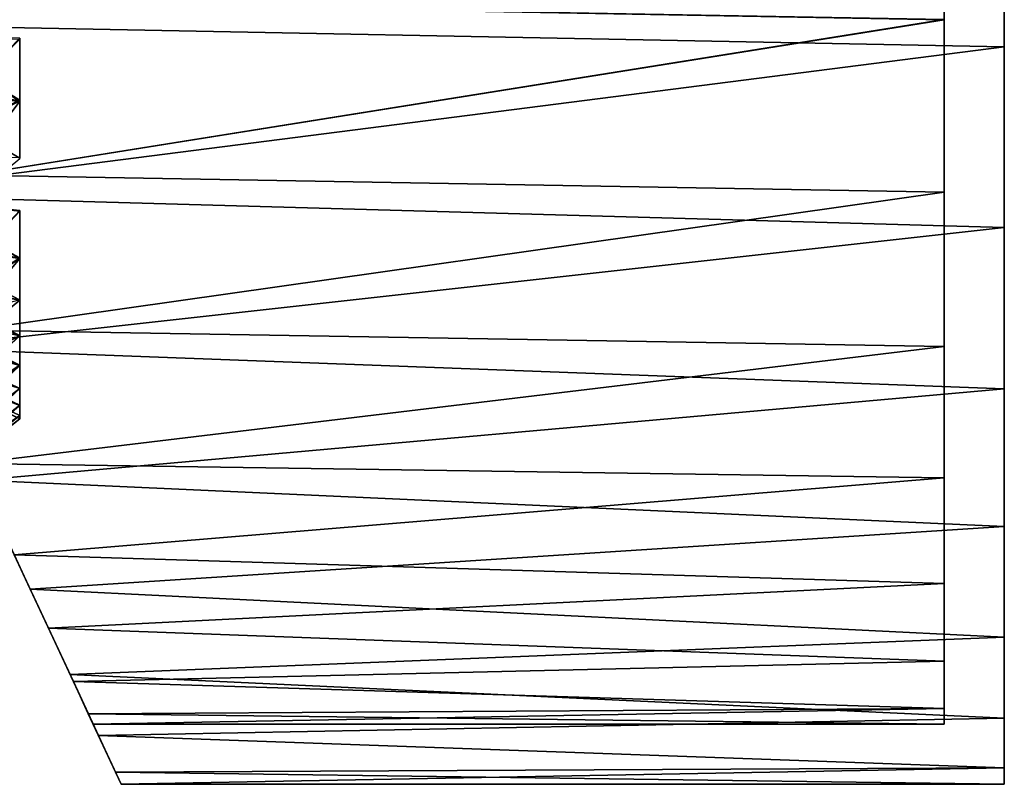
# Model space of a CAD drawing. Header units: millimetres. Extents: x -27 to 78, y -1 to 325.
# Tile 75 of 128: x 62 to 78, y 44 to 57. Entities that reach past the tile are written whole.
import ezdxf

# ---------------------------------------------------------------- set-up
doc = ezdxf.new("R2010")
doc.units = ezdxf.units.MM
doc.header["$LTSCALE"] = 65.185185
for name, color, linetype in [('109', 7, 'CONTINUOUS'), ('110', 7, 'CONTINUOUS'), ('116', 7, 'CONTINUOUS'), ('117', 7, 'CONTINUOUS'), ('236', 7, 'CONTINUOUS'), ('240', 7, 'CONTINUOUS'), ('241', 7, 'CONTINUOUS'), ('242', 7, 'CONTINUOUS'), ('253', 7, 'CONTINUOUS'), ('254', 7, 'CONTINUOUS'), ('256', 7, 'CONTINUOUS')]:
    doc.layers.add(name, color=color, linetype=linetype)

msp = doc.modelspace()

# ---------------------------------------------------------------- linework, layer by layer
at = {"layer": '109', "color": 7, "linetype": 'CONTINUOUS', "true_color": 0x96918c}
for points in [[(62, 56.317, 12.947), (62, 55.284, 12.072), (60.19, 56.393, 11.922), (62, 56.317, 12.947)], [(60.19, 56.393, 11.922), (62, 55.284, 12.072), (60.19, 55.393, 11.005), (60.19, 56.393, 11.922)], [(62, 55.284, 12.072), (62, 54.326, 11.113), (60.19, 55.393, 11.005), (62, 55.284, 12.072)], [(62, 53.45, 10.078), (62, 52.662, 8.975), (60.19, 53.65, 8.928), (62, 53.45, 10.078)], [(60.19, 53.65, 8.928), (62, 52.662, 8.975), (60.19, 52.919, 7.78), (60.19, 53.65, 8.928)], [(62, 52.662, 8.975), (62, 51.968, 7.81), (60.19, 52.919, 7.78), (62, 52.662, 8.975)], [(62, 51.968, 7.81), (62, 51.372, 6.593), (60.19, 52.292, 6.576), (62, 51.968, 7.81)], [(60.19, 52.292, 6.576), (62, 51.372, 6.593), (60.19, 51.775, 5.326), (60.19, 52.292, 6.576)], [(62, 51.372, 6.593), (62, 50.88, 5.33), (60.19, 51.775, 5.326), (62, 51.372, 6.593)], [(60.19, 51.775, 5.326), (62, 50.88, 5.33), (60.19, 51.366, 4.031), (60.19, 51.775, 5.326)], [(62, 50.88, 5.33), (62, 50.493, 4.032), (60.19, 51.366, 4.031), (62, 50.88, 5.33)], [(60.19, 51.366, 4.031), (62, 50.493, 4.032), (60.19, 51.071, 2.702), (60.19, 51.366, 4.031)], [(62, 50.493, 4.032), (62, 50.214, 2.705), (60.19, 51.071, 2.702), (62, 50.493, 4.032)], [(60.19, 51.071, 2.702), (62, 50.214, 2.705), (60.19, 50.894, 1.353), (60.19, 51.071, 2.702)], [(62, 49.99), (60.19, 50.835), (60.19, 50.894, 1.353), (62, 49.99)], [(62, 50.046, 1.358), (62, 49.99), (60.19, 50.894, 1.353), (62, 50.046, 1.358)], [(62, 50.214, 2.705), (62, 50.046, 1.358), (60.19, 50.894, 1.353), (62, 50.214, 2.705)]]:
    msp.add_3dface(points, dxfattribs=at)
at = {"layer": '110', "color": 7, "linetype": 'CONTINUOUS', "true_color": 0x96918c}
for points in [[(62, 55.297, -12.083), (62, 56.333, -12.959), (60.19, 56.393, -11.922), (62, 55.297, -12.083)], [(60.19, 55.393, -11.005), (62, 55.297, -12.083), (60.19, 56.393, -11.922), (60.19, 55.393, -11.005)], [(62, 54.336, -11.124), (62, 55.297, -12.083), (60.19, 55.393, -11.005), (62, 54.336, -11.124)], [(62, 52.669, -8.986), (62, 53.458, -10.089), (60.19, 53.65, -8.928), (62, 52.669, -8.986)], [(60.19, 52.919, -7.78), (62, 52.669, -8.986), (60.19, 53.65, -8.928), (60.19, 52.919, -7.78)], [(62, 51.973, -7.821), (62, 52.669, -8.986), (60.19, 52.919, -7.78), (62, 51.973, -7.821)], [(62, 51.377, -6.602), (62, 51.973, -7.821), (60.19, 52.292, -6.576), (62, 51.377, -6.602)], [(60.19, 51.775, -5.326), (62, 51.377, -6.602), (60.19, 52.292, -6.576), (60.19, 51.775, -5.326)], [(62, 50.883, -5.338), (62, 51.377, -6.602), (60.19, 51.775, -5.326), (62, 50.883, -5.338)], [(60.19, 51.366, -4.031), (62, 50.883, -5.338), (60.19, 51.775, -5.326), (60.19, 51.366, -4.031)], [(62, 50.495, -4.038), (62, 50.883, -5.338), (60.19, 51.366, -4.031), (62, 50.495, -4.038)], [(60.19, 51.071, -2.702), (62, 50.495, -4.038), (60.19, 51.366, -4.031), (60.19, 51.071, -2.702)], [(62, 50.215, -2.708), (62, 50.495, -4.038), (60.19, 51.071, -2.702), (62, 50.215, -2.708)], [(60.19, 50.894, -1.353), (62, 50.215, -2.708), (60.19, 51.071, -2.702), (60.19, 50.894, -1.353)], [(62, 50.046, -1.358), (62, 50.215, -2.708), (60.19, 50.894, -1.353), (62, 50.046, -1.358)], [(60.19, 50.835), (62, 49.99), (62, 50.046, -1.358), (60.19, 50.835)]]:
    msp.add_3dface(points, dxfattribs=at)
at = {"layer": '116', "color": 7, "linetype": 'CONTINUOUS', "true_color": 0x96918c}
for points in [[(62, 56.333, -12.959), (62, 55.297, -12.083), (60.122, 54.401, -13.292), (62, 56.333, -12.959)], [(62, 55.297, -12.083), (62, 54.336, -11.124), (60.122, 54.401, -13.292), (62, 55.297, -12.083)], [(62, 53.458, -10.089), (62, 52.669, -8.986), (60.122, 51.45, -9.857), (62, 53.458, -10.089)], [(62, 52.669, -8.986), (62, 51.973, -7.821), (60.122, 51.45, -9.857), (62, 52.669, -8.986)], [(62, 51.973, -7.821), (62, 51.377, -6.602), (60.122, 50.415, -8.07), (62, 51.973, -7.821)], [(62, 51.377, -6.602), (62, 50.883, -5.338), (60.122, 49.639, -6.303), (62, 51.377, -6.602)], [(60.122, 50.415, -8.07), (62, 51.377, -6.602), (60.122, 49.639, -6.303), (60.122, 50.415, -8.07)], [(62, 50.883, -5.338), (62, 50.495, -4.038), (60.122, 49.092, -4.593), (62, 50.883, -5.338)], [(60.122, 49.639, -6.303), (62, 50.883, -5.338), (60.122, 49.092, -4.593), (60.122, 49.639, -6.303)], [(62, 50.495, -4.038), (62, 50.215, -2.708), (60.122, 48.74, -2.964), (62, 50.495, -4.038)], [(60.122, 49.092, -4.593), (62, 50.495, -4.038), (60.122, 48.74, -2.964), (60.122, 49.092, -4.593)], [(62, 50.215, -2.708), (62, 50.046, -1.358), (60.122, 48.74, -2.964), (62, 50.215, -2.708)], [(62, 50.046, -1.358), (62, 49.99), (60.122, 48.55, -1.43), (62, 50.046, -1.358)], [(60.122, 48.55, -1.43), (62, 49.99), (60.122, 48.493), (60.122, 48.55, -1.43)]]:
    msp.add_3dface(points, dxfattribs=at)
at = {"layer": '117', "color": 7, "linetype": 'CONTINUOUS', "true_color": 0x96918c}
for points in [[(62, 55.284, 12.072), (62, 56.317, 12.947), (60.122, 54.401, 13.292), (62, 55.284, 12.072)], [(62, 54.326, 11.113), (62, 55.284, 12.072), (60.122, 52.774, 11.618), (62, 54.326, 11.113)], [(60.122, 52.774, 11.618), (62, 55.284, 12.072), (60.122, 54.401, 13.292), (60.122, 52.774, 11.618)], [(62, 52.662, 8.975), (62, 53.45, 10.078), (60.122, 51.45, 9.857), (62, 52.662, 8.975)], [(62, 51.968, 7.81), (62, 52.662, 8.975), (60.122, 50.415, 8.07), (62, 51.968, 7.81)], [(60.122, 50.415, 8.07), (62, 52.662, 8.975), (60.122, 51.45, 9.857), (60.122, 50.415, 8.07)], [(62, 51.372, 6.593), (62, 51.968, 7.81), (60.122, 50.415, 8.07), (62, 51.372, 6.593)], [(62, 50.88, 5.33), (62, 51.372, 6.593), (60.122, 49.639, 6.303), (62, 50.88, 5.33)], [(60.122, 49.639, 6.303), (62, 51.372, 6.593), (60.122, 50.415, 8.07), (60.122, 49.639, 6.303)], [(62, 50.493, 4.032), (62, 50.88, 5.33), (60.122, 49.092, 4.593), (62, 50.493, 4.032)], [(60.122, 49.092, 4.593), (62, 50.88, 5.33), (60.122, 49.639, 6.303), (60.122, 49.092, 4.593)], [(62, 50.214, 2.705), (62, 50.493, 4.032), (60.122, 48.74, 2.964), (62, 50.214, 2.705)], [(60.122, 48.74, 2.964), (62, 50.493, 4.032), (60.122, 49.092, 4.593), (60.122, 48.74, 2.964)], [(62, 50.046, 1.358), (62, 50.214, 2.705), (60.122, 48.55, 1.43), (62, 50.046, 1.358)], [(60.122, 48.55, 1.43), (62, 50.214, 2.705), (60.122, 48.74, 2.964), (60.122, 48.55, 1.43)], [(62, 49.99), (62, 50.046, 1.358), (60.122, 48.493), (62, 49.99)]]:
    msp.add_3dface(points, dxfattribs=at)
at = {"layer": '236', "color": 7, "linetype": 'CONTINUOUS', "true_color": 0x96918c}
for points in [[(61.908, 47.725, -10.652), (61.2, 49.244, -12.975), (62.176, 47.15, -11.649), (61.908, 47.725, -10.652)], [(62.176, 47.15, -11.649), (61.2, 49.244, -12.975), (61.329, 48.968, -14.226), (62.176, 47.15, -11.649)], [(61.2, 49.244, 12.975), (61.908, 47.725, 10.651), (62.176, 47.15, 11.649), (61.2, 49.244, 12.975)], [(61.329, 48.968, 14.226), (61.2, 49.244, 12.975), (62.176, 47.15, 11.649), (61.329, 48.968, 14.226)], [(62.479, 46.502, -8.143), (61.908, 47.725, -10.652), (62.839, 45.73, -8.887), (62.479, 46.502, -8.143)], [(62.839, 45.73, -8.887), (61.908, 47.725, -10.652), (62.176, 47.15, -11.649), (62.839, 45.73, -8.887)], [(61.908, 47.725, 10.651), (62.479, 46.502, 8.143), (62.839, 45.73, 8.887), (61.908, 47.725, 10.651)], [(62.176, 47.15, 11.649), (61.908, 47.725, 10.651), (62.839, 45.73, 8.887), (62.176, 47.15, 11.649)], [(62.894, 45.612, -5.487), (62.479, 46.502, -8.143), (63.313, 44.714, -5.996), (62.894, 45.612, -5.487)], [(63.313, 44.714, -5.996), (62.479, 46.502, -8.143), (62.839, 45.73, -8.887), (63.313, 44.714, -5.996)], [(62.479, 46.502, 8.143), (62.894, 45.612, 5.487), (63.313, 44.714, 5.996), (62.479, 46.502, 8.143)], [(62.839, 45.73, 8.887), (62.479, 46.502, 8.143), (63.313, 44.714, 5.996), (62.839, 45.73, 8.887)], [(63.143, 45.077, -2.751), (62.894, 45.612, -5.487), (63.597, 44.103, -3.018), (63.143, 45.077, -2.751)], [(63.597, 44.103, -3.018), (62.894, 45.612, -5.487), (63.313, 44.714, -5.996), (63.597, 44.103, -3.018)], [(62.894, 45.612, 5.487), (63.143, 45.077, 2.751), (63.597, 44.103, 3.018), (62.894, 45.612, 5.487)], [(63.313, 44.714, 5.996), (62.894, 45.612, 5.487), (63.597, 44.103, 3.018), (63.313, 44.714, 5.996)], [(63.226, 44.9), (63.143, 45.077, -2.751), (63.692, 43.9), (63.226, 44.9)], [(63.692, 43.9), (63.143, 45.077, -2.751), (63.597, 44.103, -3.018), (63.692, 43.9)], [(63.143, 45.077, 2.751), (63.226, 44.9), (63.597, 44.103, 3.018), (63.143, 45.077, 2.751)], [(63.597, 44.103, 3.018), (63.226, 44.9), (63.692, 43.9), (63.597, 44.103, 3.018)]]:
    msp.add_3dface(points, dxfattribs=at)
at = {"layer": '240', "color": 7, "linetype": 'CONTINUOUS', "true_color": 0x96918c}
for points in [[(77.4, 59.756, 20.448), (77.4, 56.639, 19.156), (61.2, 56.93, 19.302), (77.4, 59.756, 20.448)], [(61.2, 56.93, 19.302), (77.4, 56.639, 19.156), (61.2, 54.047, 17.597), (61.2, 56.93, 19.302)], [(77.4, 56.639, 19.156), (77.4, 53.763, 17.394), (61.2, 54.047, 17.597), (77.4, 56.639, 19.156)], [(61.2, 54.047, 17.597), (77.4, 53.763, 17.394), (61.2, 51.466, 15.467), (61.2, 54.047, 17.597)], [(77.4, 53.763, 17.394), (77.4, 51.197, 15.203), (61.2, 51.466, 15.467), (77.4, 53.763, 17.394)], [(77.4, 51.197, 15.203), (61.2, 49.244, 12.975), (61.2, 51.466, 15.467), (77.4, 51.197, 15.203)], [(77.4, 49.006, 12.637), (61.2, 49.244, 12.975), (77.4, 51.197, 15.203), (77.4, 49.006, 12.637)], [(61.908, 47.725, 10.651), (61.2, 49.244, 12.975), (77.4, 49.006, 12.637), (61.908, 47.725, 10.651)], [(77.4, 47.243, 9.761), (61.908, 47.725, 10.651), (77.4, 49.006, 12.637), (77.4, 47.243, 9.761)], [(62.479, 46.502, 8.143), (61.908, 47.725, 10.651), (77.4, 47.243, 9.761), (62.479, 46.502, 8.143)], [(77.4, 45.952, 6.644), (62.479, 46.502, 8.143), (77.4, 47.243, 9.761), (77.4, 45.952, 6.644)], [(62.894, 45.612, 5.487), (62.479, 46.502, 8.143), (77.4, 45.952, 6.644), (62.894, 45.612, 5.487)], [(77.4, 45.165, 3.363), (62.894, 45.612, 5.487), (77.4, 45.952, 6.644), (77.4, 45.165, 3.363)], [(63.143, 45.077, 2.751), (62.894, 45.612, 5.487), (77.4, 45.165, 3.363), (63.143, 45.077, 2.751)], [(77.4, 44.9), (63.143, 45.077, 2.751), (77.4, 45.165, 3.363), (77.4, 44.9)], [(63.226, 44.9), (63.143, 45.077, 2.751), (77.4, 44.9), (63.226, 44.9)]]:
    msp.add_3dface(points, dxfattribs=at)
at = {"layer": '241', "color": 7, "linetype": 'CONTINUOUS', "true_color": 0x96918c}
for points in [[(61.2, 56.929, -19.302), (61.2, 54.047, -17.597), (77.4, 56.64, -19.157), (61.2, 56.929, -19.302)], [(77.4, 56.64, -19.157), (61.2, 54.047, -17.597), (77.4, 53.763, -17.394), (77.4, 56.64, -19.157)], [(61.2, 54.047, -17.597), (61.2, 51.466, -15.467), (77.4, 53.763, -17.394), (61.2, 54.047, -17.597)], [(77.4, 53.763, -17.394), (61.2, 51.466, -15.467), (77.4, 51.197, -15.203), (77.4, 53.763, -17.394)], [(61.2, 51.466, -15.467), (61.2, 49.244, -12.975), (77.4, 51.197, -15.203), (61.2, 51.466, -15.467)], [(77.4, 51.197, -15.203), (61.2, 49.244, -12.975), (77.4, 49.006, -12.637), (77.4, 51.197, -15.203)], [(61.2, 49.244, -12.975), (61.908, 47.725, -10.652), (77.4, 49.006, -12.637), (61.2, 49.244, -12.975)], [(77.4, 49.006, -12.637), (61.908, 47.725, -10.652), (77.4, 47.244, -9.761), (77.4, 49.006, -12.637)], [(61.908, 47.725, -10.652), (62.479, 46.502, -8.143), (77.4, 47.244, -9.761), (61.908, 47.725, -10.652)], [(77.4, 47.244, -9.761), (62.479, 46.502, -8.143), (77.4, 45.952, -6.644), (77.4, 47.244, -9.761)], [(62.479, 46.502, -8.143), (62.894, 45.612, -5.487), (77.4, 45.952, -6.644), (62.479, 46.502, -8.143)], [(77.4, 45.952, -6.644), (62.894, 45.612, -5.487), (77.4, 45.165, -3.363), (77.4, 45.952, -6.644)], [(62.894, 45.612, -5.487), (63.143, 45.077, -2.751), (77.4, 45.165, -3.363), (62.894, 45.612, -5.487)], [(63.143, 45.077, -2.751), (63.226, 44.9), (77.4, 45.165, -3.363), (63.143, 45.077, -2.751)], [(63.226, 44.9), (77.4, 44.9), (77.4, 45.165, -3.363), (63.226, 44.9)]]:
    msp.add_3dface(points, dxfattribs=at)
at = {"layer": '242', "color": 7, "linetype": 'CONTINUOUS', "true_color": 0x96918c}
for points in [[(77.4, 56.639, 19.156), (77.4, 59.756, 20.448), (77.4, 56.64, -19.157), (77.4, 56.639, 19.156)], [(77.4, 56.639, 19.156), (77.4, 56.64, -19.157), (77.4, 53.763, -17.394), (77.4, 56.639, 19.156)], [(77.4, 53.763, 17.394), (77.4, 56.639, 19.156), (77.4, 53.763, -17.394), (77.4, 53.763, 17.394)], [(77.4, 51.197, 15.203), (77.4, 53.763, 17.394), (77.4, 51.197, -15.203), (77.4, 51.197, 15.203)], [(77.4, 53.763, 17.394), (77.4, 53.763, -17.394), (77.4, 51.197, -15.203), (77.4, 53.763, 17.394)], [(77.4, 49.006, 12.637), (77.4, 51.197, 15.203), (77.4, 49.006, -12.637), (77.4, 49.006, 12.637)], [(77.4, 51.197, 15.203), (77.4, 51.197, -15.203), (77.4, 49.006, -12.637), (77.4, 51.197, 15.203)], [(77.4, 47.243, 9.761), (77.4, 49.006, 12.637), (77.4, 47.244, -9.761), (77.4, 47.243, 9.761)], [(77.4, 49.006, 12.637), (77.4, 49.006, -12.637), (77.4, 47.244, -9.761), (77.4, 49.006, 12.637)], [(77.4, 47.243, 9.761), (77.4, 47.244, -9.761), (77.4, 45.952, -6.644), (77.4, 47.243, 9.761)], [(77.4, 45.952, 6.644), (77.4, 47.243, 9.761), (77.4, 45.952, -6.644), (77.4, 45.952, 6.644)], [(77.4, 45.165, 3.363), (77.4, 45.952, 6.644), (77.4, 45.165, -3.363), (77.4, 45.165, 3.363)], [(77.4, 45.952, 6.644), (77.4, 45.952, -6.644), (77.4, 45.165, -3.363), (77.4, 45.952, 6.644)], [(77.4, 44.9), (77.4, 45.165, 3.363), (77.4, 45.165, -3.363), (77.4, 44.9)]]:
    msp.add_3dface(points, dxfattribs=at)
at = {"layer": '253', "color": 7, "linetype": 'CONTINUOUS', "true_color": 0x96918c}
for points in [[(56.322, 59.705, 21.481), (57.776, 56.586, 20.247), (78.4, 59.447, 21.399), (56.322, 59.705, 21.481)], [(78.4, 59.447, 21.399), (57.776, 56.586, 20.247), (78.4, 56.186, 20.048), (78.4, 59.447, 21.399)], [(57.776, 56.586, 20.247), (59.113, 53.72, 18.587), (78.4, 56.186, 20.048), (57.776, 56.586, 20.247)], [(78.4, 56.186, 20.048), (59.113, 53.72, 18.587), (78.4, 53.176, 18.204), (78.4, 56.186, 20.048)], [(59.113, 53.72, 18.587), (60.304, 51.166, 16.558), (78.4, 53.176, 18.204), (59.113, 53.72, 18.587)], [(78.4, 53.176, 18.204), (60.304, 51.166, 16.558), (78.4, 50.49, 15.91), (78.4, 53.176, 18.204)], [(60.304, 51.166, 16.558), (61.329, 48.968, 14.226), (78.4, 50.49, 15.91), (60.304, 51.166, 16.558)], [(78.4, 50.49, 15.91), (61.329, 48.968, 14.226), (78.4, 48.197, 13.225), (78.4, 50.49, 15.91)], [(61.329, 48.968, 14.226), (62.176, 47.15, 11.649), (78.4, 48.197, 13.225), (61.329, 48.968, 14.226)], [(78.4, 48.197, 13.225), (62.176, 47.15, 11.649), (78.4, 46.353, 10.215), (78.4, 48.197, 13.225)], [(62.176, 47.15, 11.649), (62.839, 45.73, 8.887), (78.4, 46.353, 10.215), (62.176, 47.15, 11.649)], [(78.4, 46.353, 10.215), (62.839, 45.73, 8.887), (78.4, 45.001, 6.953), (78.4, 46.353, 10.215)], [(62.839, 45.73, 8.887), (63.313, 44.714, 5.996), (78.4, 45.001, 6.953), (62.839, 45.73, 8.887)], [(78.4, 45.001, 6.953), (63.313, 44.714, 5.996), (78.4, 44.177, 3.52), (78.4, 45.001, 6.953)], [(63.313, 44.714, 5.996), (63.597, 44.103, 3.018), (78.4, 44.177, 3.52), (63.313, 44.714, 5.996)], [(63.597, 44.103, 3.018), (63.692, 43.9), (78.4, 44.177, 3.52), (63.597, 44.103, 3.018)], [(78.4, 44.177, 3.52), (63.692, 43.9), (78.4, 43.9), (78.4, 44.177, 3.52)]]:
    msp.add_3dface(points, dxfattribs=at)
at = {"layer": '254', "color": 7, "linetype": 'CONTINUOUS', "true_color": 0x96918c}
for points in [[(57.776, 56.586, -20.247), (56.322, 59.705, -21.481), (78.4, 59.447, -21.399), (57.776, 56.586, -20.247)], [(78.4, 56.185, -20.047), (57.776, 56.586, -20.247), (78.4, 59.447, -21.399), (78.4, 56.185, -20.047)], [(59.113, 53.72, -18.587), (57.776, 56.586, -20.247), (78.4, 56.185, -20.047), (59.113, 53.72, -18.587)], [(78.4, 53.175, -18.203), (59.113, 53.72, -18.587), (78.4, 56.185, -20.047), (78.4, 53.175, -18.203)], [(60.304, 51.166, -16.558), (59.113, 53.72, -18.587), (78.4, 53.175, -18.203), (60.304, 51.166, -16.558)], [(78.4, 50.49, -15.91), (60.304, 51.166, -16.558), (78.4, 53.175, -18.203), (78.4, 50.49, -15.91)], [(61.329, 48.968, -14.226), (60.304, 51.166, -16.558), (78.4, 50.49, -15.91), (61.329, 48.968, -14.226)], [(78.4, 48.197, -13.225), (61.329, 48.968, -14.226), (78.4, 50.49, -15.91), (78.4, 48.197, -13.225)], [(62.176, 47.15, -11.649), (61.329, 48.968, -14.226), (78.4, 48.197, -13.225), (62.176, 47.15, -11.649)], [(78.4, 46.352, -10.215), (62.176, 47.15, -11.649), (78.4, 48.197, -13.225), (78.4, 46.352, -10.215)], [(62.839, 45.73, -8.887), (62.176, 47.15, -11.649), (78.4, 46.352, -10.215), (62.839, 45.73, -8.887)], [(78.4, 45.001, -6.953), (62.839, 45.73, -8.887), (78.4, 46.352, -10.215), (78.4, 45.001, -6.953)], [(63.313, 44.714, -5.996), (62.839, 45.73, -8.887), (78.4, 45.001, -6.953), (63.313, 44.714, -5.996)], [(78.4, 44.177, -3.52), (63.313, 44.714, -5.996), (78.4, 45.001, -6.953), (78.4, 44.177, -3.52)], [(63.597, 44.103, -3.018), (63.313, 44.714, -5.996), (78.4, 44.177, -3.52), (63.597, 44.103, -3.018)], [(78.4, 43.9), (63.597, 44.103, -3.018), (78.4, 44.177, -3.52), (78.4, 43.9)], [(63.692, 43.9), (63.597, 44.103, -3.018), (78.4, 43.9), (63.692, 43.9)]]:
    msp.add_3dface(points, dxfattribs=at)
at = {"layer": '256', "color": 7, "linetype": 'CONTINUOUS', "true_color": 0x96918c}
for points in [[(78.4, 59.447, 21.399), (78.4, 56.186, 20.048), (78.4, 59.447, -21.399), (78.4, 59.447, 21.399)], [(78.4, 56.186, 20.048), (78.4, 56.185, -20.047), (78.4, 59.447, -21.399), (78.4, 56.186, 20.048)], [(78.4, 56.186, 20.048), (78.4, 53.176, 18.204), (78.4, 56.185, -20.047), (78.4, 56.186, 20.048)], [(78.4, 53.176, 18.204), (78.4, 53.175, -18.203), (78.4, 56.185, -20.047), (78.4, 53.176, 18.204)], [(78.4, 53.176, 18.204), (78.4, 50.49, 15.91), (78.4, 53.175, -18.203), (78.4, 53.176, 18.204)], [(78.4, 50.49, 15.91), (78.4, 50.49, -15.91), (78.4, 53.175, -18.203), (78.4, 50.49, 15.91)], [(78.4, 50.49, 15.91), (78.4, 48.197, 13.225), (78.4, 50.49, -15.91), (78.4, 50.49, 15.91)], [(78.4, 48.197, 13.225), (78.4, 48.197, -13.225), (78.4, 50.49, -15.91), (78.4, 48.197, 13.225)], [(78.4, 48.197, 13.225), (78.4, 46.353, 10.215), (78.4, 48.197, -13.225), (78.4, 48.197, 13.225)], [(78.4, 46.353, 10.215), (78.4, 46.352, -10.215), (78.4, 48.197, -13.225), (78.4, 46.353, 10.215)], [(78.4, 46.353, 10.215), (78.4, 45.001, 6.953), (78.4, 46.352, -10.215), (78.4, 46.353, 10.215)], [(78.4, 45.001, 6.953), (78.4, 45.001, -6.953), (78.4, 46.352, -10.215), (78.4, 45.001, 6.953)], [(78.4, 45.001, 6.953), (78.4, 44.177, 3.52), (78.4, 45.001, -6.953), (78.4, 45.001, 6.953)], [(78.4, 44.177, 3.52), (78.4, 44.177, -3.52), (78.4, 45.001, -6.953), (78.4, 44.177, 3.52)], [(78.4, 44.177, 3.52), (78.4, 43.9), (78.4, 44.177, -3.52), (78.4, 44.177, 3.52)]]:
    msp.add_3dface(points, dxfattribs=at)

doc.saveas('drawing.dxf')
